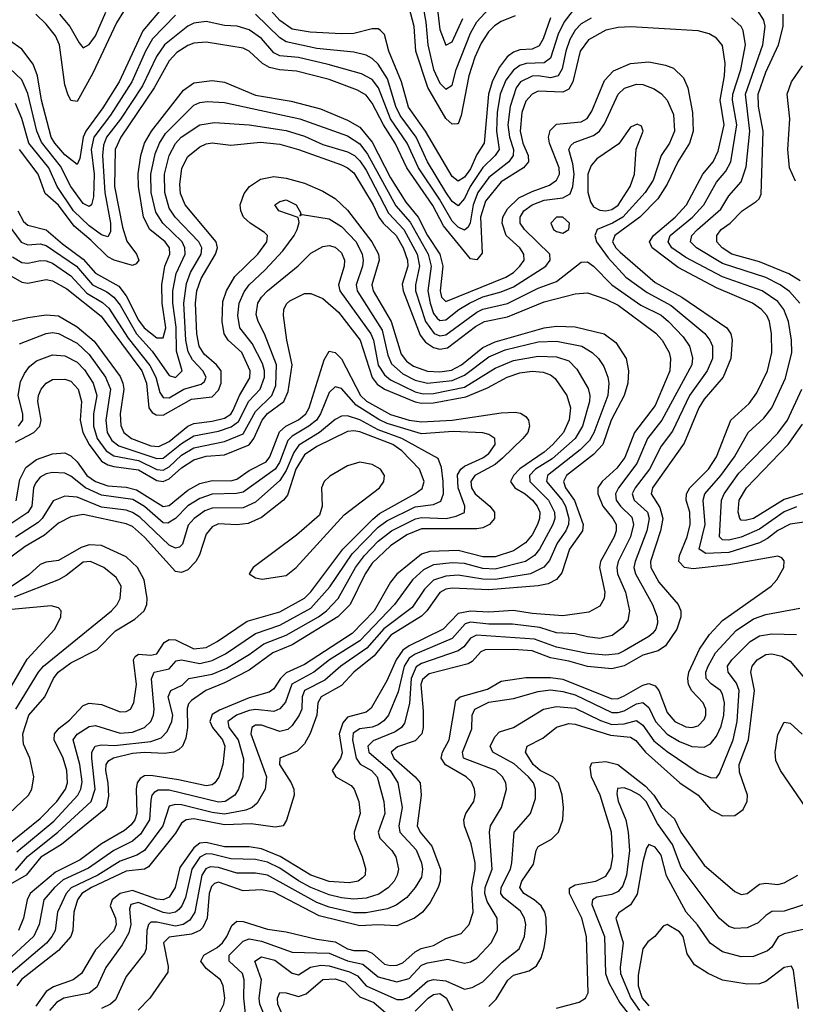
# Model space of a CAD drawing. Header units: inches. Extents: x 1305375 to 1407406, y 744550 to 841633.
# Tile 118 of 256: x 1310704 to 1313226, y 804390 to 807592. Entities that reach past the tile are written whole.
import ezdxf

# ---------------------------------------------------------------- set-up
doc = ezdxf.new("R2010")
doc.units = ezdxf.units.IN
doc.header["$MEASUREMENT"] = 0
doc.layers.add('B3810', color=7, linetype='Continuous')

msp = doc.modelspace()

# ---------------------------------------------------------------- linework, layer by layer
at = {"layer": 'B3810', "color": 5}
for points, elevation in [([(1312054.7, 807690), (1312070, 807559.7), (1312090, 807509), (1312110, 807520.2), (1312144.4, 807595.6)], 1340), ([(1312315.2, 807604.8), (1312270, 807586.2), (1312248.1, 807571.9), (1312227.9, 807552.1), (1312204.6, 807515.4), (1312183.9, 807470), (1312164.1, 807410), (1312140, 807280), (1312130, 807253.7), (1312126.9, 807253.1), (1312110, 807252.6), (1312090, 807270.3), (1312031.3, 807371.3), (1311991.7, 807490), (1311986.3, 807570), (1311960.5, 807670)], 1380), ([(1312009.2, 807669.2), (1312024.2, 807584.2), (1312031, 807510), (1312050, 807429.9), (1312070, 807385.3), (1312090, 807366.6), (1312110, 807379.5), (1312123.5, 807430), (1312170, 807548.3), (1312190, 807585.3), (1312230, 807627.5)], 1360), ([(1311170, 807634.1), (1311104.4, 807555.6), (1311026.9, 807390), (1310974.5, 807305.5), (1310918.6, 807230), (1310909.7, 807210), (1310898.9, 807141.1), (1310890, 807120.6), (1310850, 807152.6), (1310817.5, 807190), (1310806.1, 807210), (1310774.6, 807330), (1310761.8, 807410), (1310747.6, 807447.6), (1310710, 807495.7), (1310670, 807524.8)], 1420), ([(1312430, 807598.5), (1312406.7, 807530), (1312393.3, 807506.7), (1312370, 807496.2), (1312330, 807493.9), (1312310, 807486.8), (1312289.2, 807470.8), (1312263.3, 807436.7), (1312239.8, 807390), (1312227.9, 807350), (1312214.6, 807190), (1312190, 807153.5), (1312170, 807107), (1312150, 807079.8), (1312130, 807067.1), (1312110, 807081.7), (1312023.7, 807230), (1311968, 807308), (1311945.7, 807390), (1311904.5, 807490), (1311890, 807543.5), (1311877.1, 807557.1), (1311870, 807561.8), (1311850, 807562.8), (1311790, 807547.4), (1311750, 807545.8), (1311648.7, 807551.3), (1311590, 807561.5), (1311550, 807588.9), (1311502, 807642)], 1420), ([(1313241.3, 806670), (1313207.9, 806707.9), (1313177.6, 806730), (1313130, 806753.4), (1312990, 806799.5), (1312904.6, 806850), (1312885.1, 806870), (1312889.9, 806890), (1312908.4, 806910), (1312984.3, 806975.7), (1313010, 807019.6), (1313050, 807065), (1313066.3, 807113.7), (1313078.6, 807230), (1313064.2, 807350), (1313120.3, 807510), (1313128.6, 807570), (1313124.5, 807590), (1313103.3, 807623.3)], 1440), ([(1311210, 807606.7), (1311135.8, 807530), (1311112.9, 807490), (1311068.6, 807390), (1310998.4, 807281.6), (1310944.5, 807210), (1310936.4, 807170), (1310945.5, 807090), (1310943.5, 807016.5), (1310936.8, 806990), (1310930, 806984.1), (1310910, 806994.6), (1310869.7, 807050), (1310835.8, 807115.8), (1310774, 807194), (1310759.5, 807230), (1310730, 807352.2), (1310710, 807396.7), (1310652.2, 807452.2)], 1440), ([(1312562.8, 807597.2), (1312530, 807578.5), (1312510, 807558), (1312492.6, 807527.4), (1312479.8, 807490), (1312468.1, 807431.9), (1312455.5, 807410), (1312430, 807403.1), (1312390, 807410), (1312370, 807408.5), (1312332.1, 807390), (1312317.9, 807370), (1312298.4, 807310), (1312291.1, 807250), (1312296.3, 807210), (1312309.6, 807170), (1312308.5, 807150), (1312294.1, 807130), (1312230, 807079.3), (1312193.3, 807030), (1312179, 806990), (1312168.5, 806931.5), (1312162.6, 806917.4), (1312150, 806907.5), (1312130, 806917.8), (1312110, 806936.8), (1312068.9, 807008.9), (1312000.4, 807110), (1311964.3, 807190), (1311909.8, 807270), (1311870.6, 807370), (1311850, 807398), (1311815.6, 807415.6), (1311706.8, 807446.8), (1311610, 807469.1), (1311550, 807474.7), (1311530, 807484.4), (1311490, 807530.6), (1311450, 807558.7), (1311411, 807571), (1311370, 807573.6), (1311310, 807585.7), (1311270, 807581.1), (1311250, 807571.2), (1311174.5, 807510), (1311148.1, 807471.9), (1311102.9, 807377.1), (1311031.7, 807268.3), (1310986.1, 807210), (1310976, 807184), (1310973.2, 807150), (1310980.4, 807030), (1310998.5, 806930), (1310998.4, 806901.6), (1310990, 806885.5), (1310970, 806892), (1310930, 806921.8), (1310878.9, 806970), (1310825.4, 807050), (1310798.5, 807110), (1310733, 807190), (1310710, 807270.5), (1310690, 807319.2)], 1460), ([(1311041.4, 807618.6), (1311018.6, 807581.4), (1310941.6, 807418.4), (1310890, 807325.9), (1310870, 807329.3), (1310859.8, 807350), (1310850, 807379.7), (1310833.2, 807510), (1310819.6, 807539.6), (1310790, 807577.1), (1310755.9, 807610)], 1380), ([(1310832.5, 807610), (1310866.7, 807570), (1310896.5, 807516.5), (1310910, 807500.7), (1310930, 807511.8), (1310950, 807539.6), (1310983.2, 807616.8)], 1360), ([(1312500.9, 807619.1), (1312474.9, 807585.1), (1312455.3, 807544.7), (1312430, 807467.1), (1312410, 807451.7), (1312350.6, 807449.4), (1312330, 807442.7), (1312310, 807428.2), (1312284.7, 807395.3), (1312266, 807350), (1312256.9, 807290), (1312254, 807230), (1312263, 807170), (1312250.4, 807150), (1312210, 807111.2), (1312169.1, 807050), (1312150, 807010.8), (1312130, 806986.7), (1312110, 807001), (1312090, 807031.6), (1312030, 807130.3), (1311993.4, 807210), (1311941, 807281), (1311927.2, 807310), (1311900, 807400), (1311870, 807447.5), (1311850, 807465.5), (1311830, 807476.3), (1311790, 807486.8), (1311670, 807498.6), (1311570, 807520.2), (1311550, 807532.7), (1311470, 807609.6)], 1440), ([(1313270, 805960.3), (1313210, 805951.1), (1313170, 805931.3), (1313135.6, 805904.4), (1313110, 805891.1), (1313010, 805859.6), (1312935.6, 805855.6), (1312913.5, 805870), (1312933, 805950), (1312927, 806030), (1312932.6, 806050), (1312984.5, 806110), (1313028.5, 806170), (1313072.9, 806250), (1313123.6, 806296.4), (1313149.9, 806330), (1313194.1, 806425.9), (1313214.6, 806510), (1313213.5, 806550), (1313203.8, 806610), (1313189.3, 806650), (1313170, 806675.6), (1313118.5, 806710), (1312990, 806755.8), (1312870, 806818.2), (1312825.1, 806850), (1312812.7, 806870), (1312819.4, 806890), (1312891.8, 806950), (1312929, 806990), (1312970, 807063.8), (1313000.8, 807099.2), (1313016.4, 807130), (1313036, 807250), (1313022, 807330), (1313022.8, 807350), (1313049, 807430), (1313064.7, 807510), (1313057, 807557), (1313049.9, 807570), (1313018.5, 807598.5)], 1460), ([(1313242.5, 806742.5), (1313205.5, 806765.5), (1313110, 806804.9), (1313020.4, 806830), (1312988.8, 806850), (1312971.4, 806870), (1312970.7, 806890), (1312984.8, 806910), (1313014.2, 806930), (1313054, 806970), (1313099.4, 807000.6), (1313109.3, 807010), (1313115, 807025), (1313121.9, 807230), (1313106.9, 807310), (1313105.9, 807350), (1313130, 807421.2), (1313171.5, 807510), (1313186.4, 807570), (1313187.1, 807610)], 1420), ([(1311350, 804356.3), (1311367.5, 804390), (1311370.3, 804410), (1311365.9, 804450), (1311356.4, 804470), (1311310, 804506.5), (1311292.3, 804530), (1311302.3, 804550), (1311345.6, 804574.4), (1311363.4, 804590), (1311377.8, 804610), (1311393.2, 804646.8), (1311410, 804660.5), (1311430, 804659.1), (1311510, 804634), (1311570, 804625.2), (1311670, 804601.4), (1311730, 804593.5), (1311770, 804570.8), (1311790, 804565.5), (1311830, 804565), (1311850, 804556.7), (1311890, 804520.6), (1311910, 804516.2), (1311930, 804517.3), (1311950, 804525.3), (1311990, 804560.8), (1312008.9, 804571.1), (1312050, 804581.4), (1312090, 804604.3), (1312139.7, 804620.3), (1312165.7, 804650), (1312178.1, 804690), (1312173.7, 804770), (1312185.2, 804830), (1312184.5, 804850), (1312172, 804912), (1312150.7, 804970), (1312147.9, 804990), (1312154.7, 805010), (1312180.4, 805050), (1312184.7, 805070), (1312182.8, 805090), (1312173, 805113), (1312156, 805130), (1312088.7, 805168.7), (1312074, 805190), (1312079.1, 805210), (1312100.1, 805250), (1312122, 805378), (1312135.8, 805390), (1312225.5, 805414.5), (1312270, 805440.9), (1312350, 805453.2), (1312430, 805452.6), (1312470, 805447.7), (1312630, 805383.2), (1312650, 805385), (1312670, 805393.1), (1312730, 805427.4), (1312750, 805432.8), (1312770, 805425.7), (1312782.6, 805410), (1312810, 805339.2), (1312834.1, 805310), (1312870, 805292.8), (1312890, 805290.5), (1312910, 805295.7), (1312930, 805316.2), (1312935.3, 805330), (1312935.3, 805350), (1312926.2, 805370), (1312889.4, 805409.4), (1312879.2, 805430), (1312876.9, 805450), (1312880.5, 805470), (1312915.1, 805544.9), (1312947.4, 805592.6), (1312990, 805637.7), (1313148.1, 805750), (1313166.4, 805770), (1313188.5, 805810), (1313190, 805832.7), (1313182.3, 805842.3), (1313170, 805847.1), (1313010, 805819.6), (1312893.6, 805806.4), (1312866.2, 805810), (1312847.5, 805830), (1312849.5, 805850), (1312874.8, 805910), (1312884.1, 805950), (1312883.2, 805990), (1312871.7, 806030), (1312872.1, 806050), (1312883.2, 806070), (1312943.6, 806130), (1312969.9, 806170), (1313016.9, 806290), (1313075.8, 806344.2), (1313101.6, 806378.4), (1313136, 806450), (1313149.9, 806510), (1313148.8, 806570), (1313142.3, 806610), (1313133.7, 806630), (1313116.4, 806650), (1313087, 806670), (1312970, 806719.6), (1312845.8, 806785.8), (1312760.4, 806850), (1312752.2, 806870), (1312765.5, 806890), (1312835.3, 806950), (1312872.6, 806990), (1312925.1, 807090), (1312959, 807130), (1312975.4, 807164.6), (1312995.1, 807250), (1312981.9, 807330), (1312996, 807410), (1312998.1, 807450), (1312990, 807508.4), (1312970, 807532), (1312945.9, 807545.9), (1312910, 807555.4), (1312690.9, 807569.1), (1312650, 807567.1), (1312610, 807557.5), (1312553.8, 807526.2), (1312526.9, 807490), (1312502.3, 807390), (1312490, 807366.1), (1312470, 807356.2), (1312390, 807359.3), (1312370, 807349.9), (1312350, 807327.6), (1312336.9, 807290), (1312331.8, 807230), (1312340.2, 807190), (1312357.7, 807150), (1312358.9, 807130), (1312342.5, 807110), (1312270, 807065.1), (1312218.5, 807001.5), (1312202.5, 806950), (1312207.3, 806832.7), (1312190, 806811.1), (1312170, 806813.8), (1312082.1, 806922.1), (1312047.4, 806987.4), (1311962.8, 807110), (1311925.3, 807190), (1311886.9, 807250), (1311850, 807320.1), (1311830, 807346.2), (1311802.7, 807362.7), (1311710, 807397.3), (1311604.3, 807424.3), (1311548.8, 807428.8), (1311516.4, 807436.4), (1311493.1, 807450), (1311450, 807489.5), (1311430, 807499.6), (1311310, 807518.5), (1311270, 807516.1), (1311250, 807508.1), (1311215.1, 807484.9), (1311190, 807457.9), (1311141.3, 807370), (1311032.9, 807210), (1311014.6, 807170), (1311011.9, 807050), (1311037.5, 806917.5), (1311052.3, 806872.3), (1311083.8, 806830), (1311090.7, 806810), (1311082.2, 806797.8), (1311070, 806792.8), (1311011.2, 806810), (1310990, 806821.2), (1310935.2, 806875.2), (1310880.6, 806920.6), (1310830, 806988.8), (1310786.7, 807026.7), (1310763.6, 807090), (1310703, 807170)], 1480), ([(1310697.9, 806970), (1310715.5, 806935.5), (1310730, 806923.5), (1310790, 806908.3), (1310842.8, 806862.8), (1310910, 806813.7), (1310950, 806768), (1311025.7, 806725.7), (1311050, 806694.3), (1311090, 806615), (1311108.3, 806590), (1311150, 806557.2), (1311170, 806557.3), (1311178.5, 806590), (1311167.3, 806670), (1311166.1, 806730), (1311175.8, 806790), (1311191.6, 806830), (1311191.1, 806850), (1311176.2, 806870), (1311127, 806910), (1311106.4, 806950), (1311089.7, 807050), (1311089.3, 807090.7), (1311097.1, 807150), (1311110, 807190), (1311132.7, 807230), (1311236.8, 807363.2), (1311270, 807386.6), (1311330, 807394.2), (1311370, 807389), (1311470, 807346.2), (1311586.9, 807326.9), (1311682.4, 807302.4), (1311770, 807265.5), (1311810, 807242.9), (1311850, 807193.9), (1311910, 807077.5), (1311959.1, 806999.1), (1312000, 806950), (1312029.6, 806890), (1312069.6, 806830), (1312079.8, 806790), (1312071.3, 806710), (1312075.9, 806690), (1312090, 806675.3), (1312284.8, 806755.2), (1312310.1, 806770), (1312330.8, 806790), (1312344, 806810), (1312343.6, 806830), (1312330.8, 806850), (1312285.4, 806890), (1312272.4, 806930), (1312275.3, 806950), (1312290, 806976.8), (1312327.3, 807012.7), (1312370, 807033.8), (1312426.4, 807053.6), (1312450.1, 807070), (1312459, 807090), (1312458, 807110), (1312427, 807190), (1312423.8, 807210), (1312428.5, 807231.5), (1312450, 807252.6), (1312530, 807259.9), (1312549, 807271), (1312564.9, 807295.1), (1312606.1, 807393.9), (1312634.7, 807425.3), (1312690, 807449.6), (1312750, 807454.9), (1312804.5, 807444.5), (1312830, 807434.5), (1312863.2, 807403.2), (1312876.9, 807370), (1312892.4, 807290), (1312894.3, 807230), (1312882.1, 807190), (1312844.4, 807130), (1312810, 807057), (1312779.4, 807010), (1312721.1, 806950), (1312639.2, 806890), (1312632, 806870), (1312642.6, 806850), (1312656.2, 806836.2), (1312770, 806737.9), (1312857, 806690), (1313003.5, 806590), (1313016.3, 806570), (1313021.5, 806550), (1313016.6, 806490), (1312991.6, 806430), (1312930, 806357.9), (1312912.4, 806330), (1312864.9, 806215.1), (1312761.7, 806070), (1312757, 806050), (1312785.9, 806005.9), (1312795.5, 805970), (1312787.8, 805930), (1312755.2, 805830), (1312756.2, 805810), (1312782.8, 805762.8), (1312845.4, 805690), (1312854, 805670), (1312854, 805650), (1312840.5, 805610), (1312803.7, 805556.3), (1312780.5, 805539.5), (1312730, 805525.6), (1312670, 805490.5), (1312630, 805480.9), (1312550, 805489.1), (1312490, 805506.3), (1312430, 805516.6), (1312370, 805540), (1312310, 805544.3), (1312217.7, 805542.3), (1312203.4, 805536.6), (1312175, 805505), (1312162.5, 805497.5), (1312034.9, 805465.1), (1312013.2, 805446.8), (1312007.9, 805430), (1312016.4, 805343.6), (1312016, 805290), (1312011.3, 805270), (1311990, 805246.7), (1311932.8, 805227.2), (1311911.8, 805210), (1311920.3, 805190), (1311989.5, 805130), (1312006.5, 805110), (1312009.9, 805070), (1311996.3, 804970), (1312006, 804950), (1312044.3, 804904.3), (1312072.2, 804830), (1312071.4, 804790), (1312065.1, 804770), (1312038.8, 804721.2), (1312013.7, 804690), (1311987.3, 804670), (1311930, 804645), (1311868.5, 804648.5), (1311810, 804645.3), (1311678.1, 804678.1), (1311530, 804755.2), (1311490, 804761.9), (1311430, 804759.2), (1311350, 804787), (1311337.4, 804782.6), (1311326.9, 804773.1), (1311319.4, 804750), (1311312.8, 804670), (1311299.7, 804640.3), (1311289.9, 804630), (1311262.1, 804617.9), (1311190, 804607.9), (1311171.2, 804590), (1311186.8, 804513.2), (1311185.1, 804494.9), (1311127, 804410), (1311088.9, 804371.1)], 1520), ([(1313227.3, 807067.3), (1313207.7, 807110), (1313202.3, 807170), (1313208.3, 807270), (1313200.4, 807350), (1313214.2, 807390), (1313250, 807442.5)], 1380), ([(1310662.3, 806930), (1310708.3, 806868.3), (1310730, 806859.5), (1310770, 806863), (1310790, 806857.4), (1310888.6, 806790), (1310940.2, 806730), (1310986.9, 806706.9), (1311009.9, 806690), (1311030, 806663.4), (1311083.6, 806570), (1311134.5, 806514.5), (1311190, 806434.5), (1311210, 806428.1), (1311232.5, 806450), (1311213.8, 806513.8), (1311212.2, 806592.2), (1311201.5, 806670), (1311201.3, 806710), (1311213, 806767), (1311241.3, 806830), (1311241.2, 806850), (1311231.6, 806870), (1311169.2, 806930), (1311146, 806966), (1311131.7, 807030), (1311130.5, 807090), (1311143.9, 807156.1), (1311158, 807190), (1311178.1, 807221.9), (1311270, 807314.4), (1311290, 807323.2), (1311313.7, 807326.3), (1311370, 807322.9), (1311614.4, 807270), (1311770, 807213.8), (1311810, 807188.6), (1311835, 807155), (1311927, 806987), (1311974.1, 806934.1), (1312032, 806830), (1312042.2, 806790), (1312030.9, 806710), (1312038.7, 806670), (1312050, 806637), (1312061.9, 806621.9), (1312070, 806614.3), (1312090, 806616.3), (1312132.4, 806650), (1312166.2, 806670), (1312210, 806690.5), (1312270, 806706.5), (1312310, 806723.7), (1312415.3, 806790), (1312429.2, 806810), (1312428.2, 806830), (1312345.2, 806910), (1312331.9, 806930), (1312330.9, 806950), (1312343.4, 806970), (1312370.1, 806990), (1312410, 807004.6), (1312470, 807012.2), (1312493.8, 807026.2), (1312502.6, 807050), (1312506.9, 807090), (1312502.8, 807122.8), (1312489.4, 807170), (1312496.6, 807183.4), (1312507.1, 807192.9), (1312570, 807215.7), (1312589.6, 807230), (1312606.1, 807253.9), (1312649.8, 807350.2), (1312670.4, 807369.6), (1312710, 807382.7), (1312730, 807381), (1312767.4, 807367.4), (1312790.9, 807350.9), (1312809.3, 807330), (1312830, 807283.5), (1312833.9, 807230), (1312817.5, 807190), (1312789.9, 807150), (1312763.9, 807070), (1312738.5, 807030), (1312665.8, 806950), (1312632, 806930), (1312581.7, 806910), (1312574.5, 806890), (1312580, 806870), (1312617.6, 806817.6), (1312674.9, 806754.9), (1312744.8, 806704.8), (1312822.4, 806662.4), (1312932, 806572), (1312948.4, 806550), (1312956.5, 806530), (1312956.7, 806490), (1312940.2, 806450), (1312882.1, 806370), (1312826.6, 806253.4), (1312790, 806205.3), (1312752.5, 806130), (1312705.9, 806070), (1312695.9, 806050), (1312702.3, 806030), (1312745.4, 805990), (1312750.9, 805970), (1312743.1, 805930), (1312705, 805830), (1312701.2, 805810), (1312706.2, 805790), (1312761.4, 805690), (1312777.5, 805650), (1312778, 805630), (1312772.2, 805610), (1312762.7, 805597.3), (1312750, 805585.7), (1312670, 805539.4), (1312650, 805530.3), (1312610, 805525.5), (1312550.5, 805530.5), (1312450, 805551.2), (1312377.9, 805577.9), (1312189.9, 805590), (1312170, 805580.6), (1312147.9, 805552.1), (1312130, 805539.3), (1312010, 805498.1), (1311993, 805487), (1311977.3, 805450), (1311971.7, 805368.3), (1311955.6, 805304.4), (1311945.6, 805290), (1311924.4, 805275.6), (1311853.3, 805246.7), (1311835.7, 805230), (1311839.5, 805210), (1311908.4, 805150), (1311933.9, 805110), (1311947.6, 805030), (1311936.8, 804970), (1311940.1, 804950), (1311992.7, 804892.7), (1312010.2, 804850), (1312014, 804830), (1312010, 804803.2), (1311990.4, 804769.6), (1311962.8, 804737.2), (1311928.1, 804711.9), (1311899.9, 804700.1), (1311830, 804687), (1311790, 804687.8), (1311710, 804705.9), (1311670, 804721.1), (1311510, 804810.5), (1311470, 804816.1), (1311410, 804816.7), (1311350, 804834.8), (1311322.9, 804837.1), (1311308.9, 804831.1), (1311295.7, 804810), (1311273.6, 804690), (1311256.7, 804663.3), (1311235.8, 804650), (1311210, 804644.5), (1311150, 804657.6), (1311130, 804657.3), (1311122.4, 804650), (1311116.8, 804630), (1311114.9, 804570), (1311110, 804555.8), (1311050, 804480.2), (1311015.4, 804404.6), (1310999.3, 804390), (1310970, 804376.2)], 1540), ([(1310680.4, 806820.4), (1310710, 806802.2), (1310730, 806800.2), (1310771, 806809), (1310790, 806808.2), (1310810, 806800.3), (1310870, 806758.9), (1310922.3, 806702.3), (1310972.5, 806672.5), (1310993.9, 806653.9), (1311056.4, 806556.4), (1311127.3, 806467.3), (1311146, 806430), (1311159.8, 806379.8), (1311170, 806362.9), (1311190, 806362.8), (1311237.1, 806390), (1311293.3, 806406.7), (1311304.5, 806415.5), (1311309.7, 806430), (1311299.7, 806450), (1311266.1, 806486.1), (1311251.6, 806511.6), (1311244.3, 806550), (1311237.4, 806670), (1311245.7, 806734.3), (1311259.3, 806770), (1311293.6, 806830), (1311295.6, 806850), (1311285.9, 806870), (1311208.9, 806950), (1311190, 806979.3), (1311176, 807030), (1311174.6, 807090), (1311190.1, 807150.1), (1311210, 807189.4), (1311228.7, 807210), (1311290, 807249.6), (1311337.3, 807257.3), (1311449.4, 807250.6), (1311570, 807231.7), (1311630, 807213.3), (1311690, 807186), (1311770, 807162.7), (1311792.3, 807150), (1311810, 807132.5), (1311830, 807102.5), (1311903.1, 806963.1), (1311953.5, 806910), (1311995.9, 806830), (1312004.5, 806790), (1311991, 806730), (1311991.3, 806710), (1312023.9, 806610), (1312051.2, 806571.2), (1312070, 806563.5), (1312090, 806567.7), (1312190, 806641.2), (1312210, 806650.6), (1312290, 806668.6), (1312390, 806719.1), (1312450, 806740.9), (1312530, 806803.9), (1312550, 806804.9), (1312570, 806790.5), (1312629.9, 806730), (1312723.7, 806663.7), (1312790, 806630.8), (1312814.3, 806610), (1312861.1, 806561.1), (1312882.7, 806530), (1312892.4, 806492.4), (1312889.6, 806470), (1312792.6, 806290), (1312745.3, 806230), (1312711.3, 806148.7), (1312651.4, 806070), (1312641.9, 806050), (1312643.8, 806030), (1312657.7, 806010), (1312694.6, 805974.6), (1312700.1, 805950), (1312689.9, 805910), (1312649.9, 805830), (1312645.6, 805810), (1312648.1, 805790), (1312673.9, 805730), (1312686.6, 805670), (1312681.8, 805638.2), (1312664.9, 805615.1), (1312630.8, 805589.2), (1312590, 805580.1), (1312550, 805584.6), (1312510, 805595.2), (1312450, 805598.5), (1312395.3, 805615.3), (1312306.6, 805626.6), (1312230, 805626.4), (1312170, 805633.1), (1312152.6, 805627.4), (1312110, 805579.5), (1311990, 805529.1), (1311970, 805515.6), (1311954.2, 805490), (1311934.2, 805405.8), (1311903.5, 805330), (1311888.2, 805311.8), (1311870, 805299.2), (1311850, 805291.3), (1311810, 805286.2), (1311788.6, 805271.4), (1311786.5, 805250), (1311797.5, 805190), (1311811.1, 805171.1), (1311848.2, 805150), (1311866, 805130), (1311888.3, 805050), (1311891.4, 805010), (1311869.3, 804949.3), (1311874.6, 804930), (1311913.7, 804890), (1311927, 804870), (1311935.8, 804830), (1311931.8, 804810), (1311921.1, 804790), (1311903.4, 804770), (1311871.4, 804748.6), (1311830, 804735.6), (1311790, 804732.2), (1311750, 804736.3), (1311710, 804745.8), (1311650, 804769.8), (1311610, 804791.2), (1311550, 804832.2), (1311510, 804852.2), (1311470, 804861.1), (1311390, 804863.2), (1311330, 804878.7), (1311310, 804879.6), (1311290, 804868.4), (1311263.4, 804830), (1311243, 804737), (1311231.2, 804710), (1311221.3, 804698.7), (1311210, 804689.5), (1311190, 804685.1), (1311170, 804688.9), (1311090, 804720.7), (1311065.1, 804714.9), (1311061.1, 804698.9), (1311065.5, 804650), (1311058.1, 804621.9), (1311037.1, 804582.9), (1310983.3, 804510), (1310954.8, 804445.2), (1310930, 804426.5), (1310847.1, 804410), (1310823.8, 804396.2), (1310801, 804370)], 1560), ([(1310610, 806796.2), (1310710, 806738.1), (1310730, 806734.9), (1310790, 806746.7), (1310810, 806742.3), (1310857.1, 806717.1), (1310968.4, 806628.4), (1311100.4, 806450), (1311116.5, 806410), (1311123.8, 806330), (1311134.5, 806314.5), (1311146.9, 806306.9), (1311170, 806306.3), (1311262.1, 806357.9), (1311330, 806365.8), (1311350, 806387.2), (1311358.7, 806410), (1311358.6, 806450), (1311343.9, 806470), (1311304.1, 806504.1), (1311287.8, 806530), (1311279.9, 806570), (1311275.1, 806670), (1311280, 806710), (1311293.5, 806750), (1311340.6, 806830), (1311346.5, 806850), (1311342.2, 806870), (1311242.2, 806990), (1311227, 807027), (1311224.4, 807055.6), (1311230.9, 807109.1), (1311250, 807147.1), (1311290, 807178.9), (1311310, 807188.5), (1311330, 807191.4), (1311390, 807184), (1311486.5, 807193.5), (1311550, 807186.7), (1311610, 807170.4), (1311750, 807120.1), (1311770, 807110.5), (1311790, 807093.5), (1311853.4, 806990), (1311871.5, 806950), (1311885.9, 806930), (1311928.6, 806890), (1311950.7, 806850), (1311964.9, 806810), (1311965.8, 806790), (1311948, 806732), (1311951, 806710), (1312006, 806566), (1312023.6, 806543.6), (1312050, 806526), (1312070, 806520.3), (1312094.8, 806525.2), (1312186, 806594), (1312215.4, 806610), (1312290, 806625.6), (1312410, 806674.1), (1312510, 806700.4), (1312550, 806703.3), (1312610, 806683.4), (1312650, 806663.4), (1312772.9, 806572.9), (1312793.8, 806550), (1312816.5, 806510), (1312820.9, 806490), (1312818.7, 806450), (1312770, 806337), (1312703.3, 806250), (1312671.5, 806168.5), (1312646, 806134), (1312597.7, 806090), (1312583.9, 806070), (1312584.2, 806050), (1312600.6, 806010), (1312633.3, 805970), (1312643.8, 805950), (1312643.6, 805930), (1312636.8, 805910), (1312592.3, 805830), (1312589.9, 805810), (1312607.1, 805730), (1312604.2, 805710), (1312590, 805684.4), (1312554.4, 805665.6), (1312470, 805653.3), (1312370, 805661.1), (1312310, 805670.6), (1312230, 805665.3), (1312170, 805668.8), (1312130, 805661.1), (1312080.6, 805610), (1311970, 805555.6), (1311950, 805541.7), (1311927.8, 805510), (1311897.9, 805442.1), (1311847, 805353), (1311830, 805340.2), (1311770, 805323.6), (1311754.1, 805305.9), (1311742.2, 805270), (1311752.3, 805207.7), (1311747, 805190), (1311719.7, 805150), (1311731.5, 805130), (1311781.8, 805101.8), (1311791, 805090), (1311806.2, 805050), (1311811.4, 805010), (1311791.5, 804950), (1311792.3, 804930), (1311817.7, 804870), (1311828.2, 804831.8), (1311826.9, 804810), (1311818.8, 804801.2), (1311804, 804790), (1311775.3, 804784.7), (1311710, 804788.9), (1311650, 804810), (1311550.8, 804870.8), (1311490, 804895.4), (1311450, 804902.4), (1311370, 804901.8), (1311310, 804916.5), (1311290, 804914.5), (1311270, 804898.5), (1311224.6, 804835.4), (1311208.8, 804770), (1311190, 804738.6), (1311170, 804729.6), (1311150, 804732.3), (1311070, 804760.1), (1311030, 804750.5), (1311004.5, 804730), (1310998.1, 804710), (1311014.9, 804670), (1311017, 804650), (1311010, 804629.2), (1310950, 804566.8), (1310904.7, 804490), (1310877, 804470), (1310813.6, 804446.4), (1310790, 804431.6), (1310756.1, 804383.9)], 1580), ([(1310650, 806605.6), (1310730, 806623.2), (1310790, 806632.4), (1310830, 806628.5), (1310890, 806593.7), (1310946.3, 806546.3), (1311030, 806431.5), (1311039.5, 806410), (1311042.2, 806390), (1311030.2, 806310), (1311032.5, 806272.5), (1311042, 806250), (1311067.7, 806230), (1311130, 806206.4), (1311155.6, 806204.4), (1311190, 806220.1), (1311250, 806269.7), (1311270, 806279.2), (1311330, 806286.2), (1311370, 806296), (1311390, 806308.9), (1311398.2, 806321.8), (1311418.2, 806370), (1311452.5, 806427.5), (1311453.3, 806450), (1311426, 806510), (1311381.4, 806550), (1311369.1, 806570), (1311362.2, 806610), (1311364.4, 806675.6), (1311375.9, 806710), (1311402.9, 806757.1), (1311478.4, 806830), (1311507.7, 806870), (1311509.1, 806890), (1311500, 806900), (1311452.9, 806930), (1311431.6, 806950), (1311422.3, 806970), (1311421.1, 806990), (1311433.5, 807026.5), (1311451.3, 807050), (1311487.1, 807072.9), (1311530, 807081.8), (1311570, 807077.1), (1311630, 807060.8), (1311690, 807034.2), (1311730, 807010.3), (1311770, 806973.1), (1311849.2, 806870), (1311870.4, 806830), (1311872.6, 806810), (1311848.7, 806730), (1311853.1, 806710), (1311912, 806610), (1311944.8, 806504.8), (1311961.9, 806481.9), (1311984.8, 806464.8), (1312030, 806448.6), (1312070, 806446.7), (1312107.9, 806452.1), (1312140.6, 806470), (1312210, 806526.3), (1312250, 806544.3), (1312410, 806590.2), (1312450, 806595), (1312510, 806592.8), (1312604.4, 806570), (1312642.6, 806542.6), (1312675.8, 806490), (1312684.1, 806450), (1312682.1, 806410), (1312670.2, 806370), (1312627.8, 806290), (1312600.3, 806210), (1312570, 806178.2), (1312482.2, 806110), (1312471.9, 806090), (1312479.2, 806070), (1312508.6, 806028.6), (1312536.2, 805950), (1312534.1, 805930), (1312492.2, 805870), (1312466.9, 805793.1), (1312450, 805771.9), (1312422.5, 805757.5), (1312389.6, 805750.4), (1312230, 805737.6), (1312110, 805743.1), (1312090, 805739.6), (1312070.3, 805729.7), (1312027.8, 805670), (1312010, 805652.4), (1311911.2, 805590), (1311856.7, 805523.3), (1311790.6, 805470), (1311750, 805427.2), (1311683.9, 805390), (1311673.6, 805370), (1311669.9, 805330), (1311648.8, 805271.2), (1311630, 805236.8), (1311606.5, 805213.5), (1311549.3, 805190.7), (1311549, 805170), (1311586.2, 805110), (1311595.1, 805090), (1311596.4, 805070), (1311571.7, 804988.3), (1311560.4, 804970), (1311534.3, 804965.7), (1311456.6, 804976.6), (1311370, 804973.4), (1311270, 804993.5), (1311245, 804990), (1311230, 804978.7), (1311210, 804946.1), (1311122.9, 804837.1), (1311110, 804829), (1311050, 804823.4), (1310937.2, 804770), (1310905.5, 804750), (1310891.8, 804730), (1310880, 804690), (1310876.2, 804630), (1310869.7, 804610), (1310830, 804565.5), (1310709.6, 804470.4), (1310693.7, 804450)], 1620), ([(1310702.6, 806537.4), (1310790, 806571.2), (1310810, 806574.5), (1310830, 806571.7), (1310890, 806539.9), (1310930, 806503.4), (1310982.4, 806430), (1310998.7, 806390), (1310984.1, 806290), (1310988.5, 806250), (1311003.6, 806223.6), (1311026.3, 806206.3), (1311150, 806165.5), (1311170, 806166.5), (1311230, 806213.9), (1311270, 806238.9), (1311350, 806253.7), (1311391.7, 806268.3), (1311414.8, 806285.2), (1311449, 806351), (1311485.2, 806390), (1311499.5, 806430), (1311499.9, 806450), (1311493.6, 806473.6), (1311459.5, 806539.5), (1311420.1, 806590), (1311412.9, 806630), (1311417.4, 806670), (1311433.5, 806706.5), (1311449.7, 806730), (1311501.8, 806778.2), (1311559.2, 806840.8), (1311596.1, 806890), (1311605.7, 806910), (1311613, 806933), (1311609.1, 806949.1), (1311546.3, 806970), (1311533.4, 806990), (1311550, 807000.8), (1311570, 807005.7), (1311603.1, 806990), (1311617.5, 806962.5), (1311614.6, 806954.6), (1311622, 806958), (1311710, 806944), (1311750, 806919.4), (1311797.5, 806870), (1311817.3, 806830), (1311820.5, 806810), (1311819, 806790), (1311797.9, 806730), (1311801.1, 806710), (1311882.2, 806582.2), (1311901.4, 806501.4), (1311913.3, 806473.3), (1311950, 806440.6), (1311990, 806419.9), (1312029.8, 806409.8), (1312110, 806419.1), (1312150, 806435.7), (1312230, 806495.8), (1312282.1, 806517.9), (1312390, 806544.5), (1312450, 806547), (1312532.2, 806530), (1312565.9, 806510), (1312586.7, 806490), (1312604, 806464), (1312616.6, 806430), (1312619.9, 806410), (1312616.9, 806370), (1312571.4, 806248.6), (1312557, 806223), (1312526.7, 806193.3), (1312420.3, 806110), (1312416.7, 806090), (1312467.8, 806030), (1312478.6, 806010), (1312489.7, 805970), (1312488.7, 805950), (1312480.1, 805930), (1312451.7, 805890), (1312426.3, 805833.7), (1312408.7, 805811.3), (1312364.8, 805790), (1312250, 805771.5), (1312210, 805772.7), (1312130, 805785.1), (1312090, 805782.7), (1312050, 805769.8), (1312019.7, 805740.3), (1311980, 805680), (1311888.5, 805611.5), (1311832.2, 805547.8), (1311748, 805490), (1311695.6, 805444.4), (1311629.9, 805410), (1311622.3, 805390), (1311620.8, 805350), (1311613.1, 805330), (1311590, 805296.3), (1311575.8, 805284.2), (1311550, 805277.4), (1311490, 805297.9), (1311470, 805297.5), (1311458.5, 805290), (1311455.8, 805270), (1311505.9, 805130), (1311502.3, 805090), (1311476.2, 805043.8), (1311459.9, 805030), (1311438.6, 805021.4), (1311370, 805008.8), (1311330, 805013.5), (1311230, 805039.1), (1311210, 805040.1), (1311190, 805034), (1311169.1, 804970), (1311109.3, 804890.7), (1311085, 804875), (1311030, 804855.2), (1310957.8, 804810), (1310871, 804769), (1310854.9, 804750), (1310826.8, 804690), (1310819, 804630), (1310808.1, 804610), (1310790.9, 804589.1), (1310674.8, 804490)], 1640), ([(1310699.4, 806270), (1310714, 806290), (1310714.2, 806310), (1310698.8, 806370), (1310706.2, 806413.8), (1310718.9, 806441.1), (1310735.9, 806464.1), (1310757.9, 806482.1), (1310810, 806502.1), (1310850, 806498.7), (1310890, 806477.9), (1310913.8, 806453.8), (1310942.5, 806410), (1310954, 806370), (1310944, 806310), (1310943.1, 806270), (1310955.8, 806230), (1310984.4, 806190), (1311010, 806173.8), (1311090, 806158.4), (1311150, 806128.9), (1311170, 806127), (1311190, 806137.4), (1311230, 806175.6), (1311270, 806199.9), (1311370, 806220.1), (1311430, 806245.3), (1311470, 806317.9), (1311523.4, 806370), (1311537.2, 806402.8), (1311539.3, 806470), (1311500.2, 806570), (1311478.8, 806610), (1311473.1, 806633.1), (1311478.5, 806670), (1311490.1, 806690), (1311509.3, 806710), (1311608.8, 806791.2), (1311650, 806832.7), (1311690, 806854.9), (1311710, 806858), (1311730, 806852.2), (1311750, 806834), (1311759.9, 806810), (1311759.4, 806790), (1311740.9, 806730), (1311744.4, 806710), (1311845.9, 806570), (1311854, 806550), (1311870, 806468.6), (1311890, 806436.7), (1311910, 806420.7), (1311990, 806381.5), (1312015.5, 806375.5), (1312050, 806376.7), (1312150, 806397.2), (1312250, 806458.8), (1312310, 806483.8), (1312390, 806497.6), (1312450, 806495.6), (1312490, 806482.3), (1312515.8, 806455.8), (1312552.9, 806392.9), (1312558.3, 806370), (1312557.1, 806350), (1312534.5, 806270), (1312510.5, 806230), (1312435.8, 806164.2), (1312381.7, 806130), (1312362.3, 806110), (1312362.8, 806090), (1312423.1, 806030), (1312443.3, 805990), (1312444.2, 805970), (1312438, 805950), (1312394.5, 805870), (1312378.2, 805850), (1312348.5, 805830), (1312250, 805805.1), (1312210, 805807.5), (1312150, 805823.2), (1312110, 805826.2), (1312050, 805819.6), (1312017, 805803), (1311981.1, 805770), (1311922.6, 805690), (1311810, 805572.3), (1311711.2, 805510), (1311660.6, 805470), (1311589, 805431), (1311567.9, 805372.1), (1311550, 805351), (1311530, 805342.2), (1311470, 805348.9), (1311450, 805345.7), (1311409, 805330), (1311380.9, 805310), (1311384.2, 805290), (1311414.6, 805250), (1311431.5, 805188.5), (1311429.1, 805130), (1311415.5, 805090), (1311403.4, 805070), (1311372.1, 805050), (1311350, 805047.7), (1311190, 805086.5), (1311153.7, 805086.3), (1311141, 805079), (1311133.4, 805070), (1311130, 805054), (1311126.2, 804990), (1311096.9, 804943.1), (1311070, 804920.6), (1311009.9, 804890), (1310927.3, 804832.7), (1310845.4, 804794.6), (1310816.5, 804770), (1310781.9, 804730), (1310766.7, 804650), (1310750, 804611.9), (1310650, 804519.9)], 1660), ([(1310690, 806218.5), (1310749.2, 806250), (1310768.7, 806270), (1310773, 806290), (1310762.8, 806350), (1310764.8, 806370), (1310773.6, 806390), (1310790, 806409.9), (1310810, 806421.6), (1310850, 806423.5), (1310870, 806416.7), (1310893.7, 806390), (1310904.2, 806350), (1310900.5, 806290), (1310908.5, 806250), (1310929, 806210), (1310970, 806155.9), (1310990, 806144.2), (1311010, 806139.1), (1311090, 806128.1), (1311150, 806093.8), (1311170, 806090.5), (1311190, 806098.6), (1311230, 806134.5), (1311270, 806160.5), (1311310, 806172.3), (1311370, 806177.4), (1311450, 806209.2), (1311465.2, 806230), (1311491.9, 806290), (1311510, 806310.9), (1311562.5, 806350), (1311576.8, 806383.2), (1311589.3, 806470), (1311572, 806550), (1311561.2, 806630), (1311562.6, 806650), (1311571.5, 806668.5), (1311582.2, 806677.8), (1311630, 806701.1), (1311650, 806701.8), (1311690, 806685.6), (1311741, 806641), (1311811.1, 806550), (1311850, 806428.2), (1311866.3, 806406.3), (1311890, 806390), (1311990, 806349.5), (1312010, 806345.2), (1312050, 806345.6), (1312154.9, 806365.1), (1312225.5, 806394.5), (1312289.6, 806430), (1312330, 806443.4), (1312370, 806448.9), (1312405.9, 806445.9), (1312430, 806437), (1312445.2, 806425.2), (1312483.1, 806370), (1312494.6, 806330), (1312490.9, 806290.9), (1312471.9, 806250), (1312437.9, 806210), (1312410, 806185.4), (1312330, 806131.5), (1312309.2, 806110), (1312299.6, 806090), (1312314, 806070), (1312347.8, 806050), (1312371.1, 806030), (1312386.8, 806010), (1312394.9, 805990), (1312394.6, 805970), (1312388.1, 805950), (1312370, 805917), (1312349, 805891), (1312310, 805865.2), (1312250, 805845.6), (1312210, 805845.7), (1312130, 805865.4), (1312037.6, 805862.4), (1312010, 805854.4), (1311930, 805788.5), (1311910, 805762.3), (1311856, 805670), (1311784.5, 805595.5), (1311630, 805494.8), (1311570, 805467.6), (1311551.7, 805450), (1311530, 805416.2), (1311514.8, 805405.2), (1311450, 805386.8), (1311353.6, 805346.4), (1311330, 805332.2), (1311322.4, 805310), (1311331.1, 805290), (1311363.7, 805250), (1311370.8, 805229.2), (1311364, 805170), (1311350.8, 805129.2), (1311338.7, 805110), (1311330, 805103.8), (1311310, 805100.2), (1311220.3, 805120.3), (1311130, 805134.3), (1311110, 805132.6), (1311095.6, 805124.4), (1311085.4, 805110), (1311082.3, 805090), (1311084.5, 805010), (1311078.1, 804990), (1311066.3, 804973.7), (1311044.7, 804955.3), (1310970, 804911.5), (1310900.4, 804859.6), (1310820.5, 804819.5), (1310737.4, 804750), (1310727.4, 804730), (1310716, 804670), (1310699.6, 804630)], 1680), ([(1310692.6, 806027.4), (1310703.6, 806096.4), (1310723.9, 806136.1), (1310758.2, 806161.8), (1310810, 806180.2), (1310850, 806182.9), (1310870, 806173.3), (1310890, 806153.7), (1310921.6, 806110), (1310950, 806090), (1310990, 806076.3), (1311050, 806071.6), (1311083, 806063), (1311170, 806009), (1311190, 806012.2), (1311250, 806061.9), (1311290, 806083.4), (1311330, 806093.2), (1311390, 806092.2), (1311410, 806097.9), (1311450, 806125.6), (1311505.3, 806154.7), (1311516.7, 806170), (1311548.2, 806251.8), (1311569.1, 806270), (1311610, 806290.4), (1311634.2, 806310), (1311645.3, 806330), (1311693.7, 806486.3), (1311710, 806513.6), (1311730, 806509.3), (1311750, 806488.6), (1311811.6, 806370), (1311831.7, 806351.7), (1311910, 806307.9), (1311970, 806289.3), (1312010, 806283.8), (1312110.7, 806289.3), (1312270, 806313.1), (1312315.2, 806315.2), (1312332.2, 806312.2), (1312350, 806301.5), (1312358.1, 806290), (1312361.3, 806270), (1312356.2, 806250), (1312340.5, 806230), (1312274.4, 806165.6), (1312250, 806145.6), (1312184.4, 806110), (1312170.5, 806090), (1312173.5, 806070), (1312185.4, 806050), (1312232.5, 806010), (1312248.1, 805990), (1312248.4, 805970), (1312231.6, 805950), (1312210, 805939.9), (1312190, 805936.7), (1312010, 805936.3), (1311963.3, 805916.7), (1311910, 805881.3), (1311850, 805825.1), (1311827.1, 805790), (1311778.7, 805690), (1311738.2, 805650), (1311590, 805558.7), (1311526.6, 805533.4), (1311450, 805476.8), (1311370, 805435), (1311309.2, 805410.8), (1311261.9, 805378.1), (1311252.4, 805367.6), (1311248.3, 805351.7), (1311249.5, 805290.5), (1311244.3, 805255.7), (1311232.8, 805230), (1311221.1, 805218.9), (1311204.8, 805210), (1311174.9, 805205.1), (1311110, 805208.5), (1311070, 805205.6), (1311009, 805191), (1310990, 805180.1), (1310983.5, 805170), (1310982.3, 805150), (1310990.7, 805109.3), (1310992.8, 805067.2), (1310986.2, 805033.8), (1310978.1, 805021.9), (1310839, 804910), (1310771.9, 804868.1), (1310725, 804810), (1310619.9, 804750)], 1720), ([(1310690, 804825.6), (1310728.8, 804871.2), (1310828, 804950), (1310936, 805050), (1310949.5, 805090), (1310937.8, 805190), (1310938.6, 805210), (1310949.4, 805230), (1310970, 805234.3), (1311011.8, 805231.8), (1311130, 805245), (1311163.8, 805256.2), (1311183.2, 805276.8), (1311198.9, 805310), (1311201.8, 805330), (1311186.9, 805390), (1311195.4, 805410), (1311231.6, 805428.4), (1311253.7, 805450), (1311330, 805463.1), (1311376.6, 805483.4), (1311450, 805527.2), (1311497.5, 805562.5), (1311570, 805590.9), (1311675.3, 805650), (1311701, 805670), (1311739, 805710), (1311795.5, 805810), (1311825.2, 805850), (1311870, 805895.8), (1311913.1, 805930), (1311991.2, 805968.8), (1312010, 805973.4), (1312090.3, 805969.7), (1312123, 805977), (1312150.2, 805989.8), (1312151.8, 806010), (1312129.3, 806070), (1312127.7, 806112.3), (1312137.9, 806130), (1312150, 806139.7), (1312210, 806166.8), (1312230, 806181.2), (1312250.3, 806210), (1312249.1, 806230), (1312230, 806243.4), (1312210, 806249), (1312113, 806253), (1312010, 806245.7), (1311899.1, 806279.1), (1311871.7, 806291.7), (1311798.3, 806338.3), (1311750, 806392.2), (1311730, 806398), (1311710, 806379.5), (1311681.8, 806310), (1311668.5, 806290), (1311644.1, 806270), (1311590, 806237.8), (1311576.2, 806223.8), (1311548.3, 806151.7), (1311534.2, 806130), (1311430, 806056), (1311409.2, 806050.8), (1311330, 806048.6), (1311290, 806035.2), (1311250, 806010.8), (1311210, 805969.9), (1311185.6, 805954.4), (1311170, 805956.1), (1311109.3, 806009.3), (1311071.4, 806031.4), (1310970, 806045.3), (1310917.1, 806070), (1310870, 806107.2), (1310850, 806117.2), (1310810, 806119.2), (1310790, 806115.4), (1310770, 806104.6), (1310754.9, 806085.1), (1310748.4, 806070), (1310742.5, 806010), (1310730.2, 805989.8), (1310671.1, 805950)], 1740), ([(1313230, 806007.5), (1313190, 805991.4), (1313110, 805935.2), (1313050.5, 805909.5), (1313010, 805899.2), (1312990, 805900.8), (1312979.5, 805910), (1312986.3, 806030), (1312994.5, 806050), (1313043.1, 806116.9), (1313170, 806247.6), (1313200.6, 806290), (1313247.4, 806390)], 1440), ([(1310694.1, 804885.9), (1310814.2, 804985.8), (1310893, 805070), (1310902.9, 805090), (1310906.9, 805113.1), (1310899.1, 805170), (1310877.1, 805250), (1310890, 805269), (1310930, 805293.7), (1310950, 805296.8), (1311030, 805272.3), (1311070, 805275.2), (1311109.4, 805290), (1311129.9, 805310), (1311138.8, 805330), (1311140.7, 805350), (1311131.8, 805448.2), (1311141.3, 805470), (1311190, 805481.5), (1311212.8, 805507.2), (1311230, 805510.3), (1311290, 805498.2), (1311330, 805508.4), (1311372.5, 805530), (1311470, 805596), (1311550, 805623.3), (1311650, 805678.2), (1311712.4, 805747.6), (1311785, 805855), (1311870, 805942.2), (1311898.2, 805961.8), (1311990, 806007.9), (1312050, 806015.2), (1312073.5, 806026.5), (1312081.5, 806050), (1312080.9, 806090), (1312075.8, 806135.8), (1312065.1, 806165.1), (1311946.7, 806230), (1311870, 806258.5), (1311810, 806291), (1311770, 806304), (1311750, 806302.3), (1311730, 806292.2), (1311679, 806250), (1311611.8, 806208.2), (1311595, 806185), (1311570, 806125.7), (1311550, 806093.1), (1311470, 806023.2), (1311430, 806005.1), (1311330, 806003.8), (1311305.6, 805994.4), (1311270.8, 805970), (1311251.5, 805948.5), (1311233.4, 805886.6), (1311223.2, 805876.8), (1311210, 805873.5), (1311190, 805883.3), (1311093.9, 805973.9), (1311070, 805989.5), (1311050, 805997), (1310970, 806007), (1310890, 806039.7), (1310850, 806042.3), (1310812.9, 806027.1), (1310776.9, 805970), (1310763.6, 805956.4), (1310690, 805908.8)], 1760), ([(1313270, 806056.2), (1313190, 806032.2), (1313090, 805970), (1313063.2, 805963.2), (1313050, 805964.9), (1313045.4, 805970), (1313040.6, 805990), (1313044.2, 806030), (1313067.1, 806070), (1313203.6, 806210), (1313250, 806276.6)], 1420), ([(1310668.1, 804911.9), (1310770, 804993.9), (1310824.2, 805050), (1310852.7, 805090), (1310859.5, 805110), (1310856.5, 805150), (1310845.1, 805190), (1310815.4, 805250), (1310816.3, 805270), (1310831.6, 805288.4), (1310865.5, 805314.5), (1310910, 805361.5), (1310930, 805369.3), (1310970, 805365.5), (1311030, 805340.7), (1311050, 805341.7), (1311063.5, 805350), (1311074.5, 805370), (1311083.6, 805430), (1311073.9, 805510), (1311078.9, 805521.1), (1311090, 805529.2), (1311130, 805525.4), (1311150, 805529.7), (1311173, 805567), (1311190, 805576), (1311210, 805575.3), (1311270, 805545.9), (1311310, 805550.3), (1311346.1, 805570), (1311443.5, 805636.5), (1311550, 805666.2), (1311629.5, 805710.5), (1311650, 805731.6), (1311754.4, 805870), (1311852.2, 805967.8), (1311874.1, 805985.9), (1311988.9, 806050), (1312012.5, 806067.5), (1312019.6, 806090), (1312004.5, 806130), (1311946.3, 806190), (1311916.8, 806210), (1311810, 806252.1), (1311790, 806255.5), (1311770, 806252.8), (1311670, 806204.3), (1311630, 806176.4), (1311601.7, 806130), (1311574.5, 806045.5), (1311561.5, 806030), (1311490, 805973.6), (1311446.2, 805953.8), (1311410, 805949.3), (1311350, 805952.2), (1311330, 805943.2), (1311310, 805918.8), (1311288.6, 805851.4), (1311276.3, 805830), (1311250, 805803), (1311230, 805793.8), (1311210, 805797.9), (1311110, 805909.2), (1311070, 805943.7), (1311050, 805952.7), (1310910, 805982.9), (1310870, 805975.3), (1310830, 805955), (1310784.3, 805915.7), (1310721.5, 805878.5), (1310640.6, 805819.4)], 1780), ([(1310647.2, 804990), (1310732, 805070), (1310743.4, 805090), (1310749.3, 805130), (1310736.7, 805190), (1310715.8, 805235.8), (1310713.3, 805270), (1310733.8, 805330), (1310785.2, 805390), (1310814, 805450), (1310828.9, 805470), (1310870, 805500.1), (1310955.8, 805544.2), (1311015.7, 805604.3), (1311077.9, 805642.1), (1311108.8, 805670), (1311117.3, 805690), (1311118.3, 805710), (1311108.9, 805770), (1311087, 805810), (1311050, 805845.5), (1310970, 805882.4), (1310930, 805884.6), (1310903.9, 805876.1), (1310830, 805833.8), (1310790, 805828.3), (1310770, 805819.8), (1310733.6, 805786.4), (1310670, 805744.1)], 1820), ([(1310691.5, 805350), (1310764.3, 805470), (1310781.3, 805490), (1311002.6, 805670), (1311020.4, 805690), (1311030.4, 805710), (1311033.4, 805750), (1311017.6, 805777.6), (1310977.6, 805810), (1310933.5, 805830), (1310910, 805828.1), (1310855.1, 805784.9), (1310830, 805770.9), (1310686, 805714)], 1840), ([(1310645.6, 805370), (1310728.1, 805511.9), (1310818, 805610), (1310837.1, 805650), (1310838.9, 805670), (1310830, 805679.7), (1310805.7, 805685.7), (1310629.2, 805669.2)], 1860), ([(1311438.6, 804350), (1311432.7, 804410), (1311434, 804470), (1311428.5, 804490), (1311385, 804530), (1311384.7, 804550), (1311430, 804595.5), (1311450, 804603.2), (1311490, 804595.2), (1311590, 804559.8), (1311710, 804556.6), (1311770, 804531), (1311820, 804520), (1311870, 804479.3), (1311930, 804463.2), (1311970, 804473.9), (1312010, 804517.8), (1312030, 804524.5), (1312096.4, 804536.4), (1312150, 804523.3), (1312170, 804528.1), (1312190, 804540.4), (1312237.5, 804590), (1312258, 804630), (1312257, 804670), (1312224.6, 804724.6), (1312216.3, 804750), (1312217.8, 804770), (1312240.8, 804830), (1312232.1, 804950), (1312234.7, 804970), (1312270.9, 805030), (1312287.2, 805090), (1312284.3, 805110), (1312274.4, 805130), (1312252.7, 805150), (1312146.8, 805190), (1312144.1, 805210), (1312174.2, 805285.8), (1312175.2, 805330), (1312183.7, 805350), (1312230, 805372.3), (1312310, 805384.3), (1312390, 805407.3), (1312430, 805412.3), (1312470, 805407.7), (1312510, 805396), (1312630, 805338.6), (1312650, 805338.6), (1312670, 805344.9), (1312710, 805367.3), (1312730, 805371.9), (1312750, 805355), (1312771.9, 805310), (1312810, 805268.9), (1312850, 805244.7), (1312890, 805228.7), (1312930, 805225.9), (1312950, 805237.4), (1312970, 805262.5), (1312985.4, 805294.6), (1312993.9, 805330), (1312996.1, 805370), (1312990, 805398.4), (1312983.3, 805410), (1312952.3, 805432.3), (1312936.5, 805450), (1312935.8, 805470), (1312942.8, 805490), (1312966.9, 805533.1), (1313034.5, 805605.5), (1313090, 805643.5), (1313130, 805658.1), (1313241.5, 805678.5)], 1460), ([(1311509.3, 804330), (1311485.1, 804390), (1311482.2, 804410), (1311489.7, 804470), (1311468.4, 804530), (1311490, 804544.1), (1311533.7, 804533.7), (1311590, 804491.3), (1311610, 804485.5), (1311649.6, 804510.4), (1311682.6, 804517.4), (1311710, 804515.4), (1311776.1, 804496.1), (1311802.2, 804482.2), (1311830.6, 804450), (1311930, 804405.5), (1311950, 804405.4), (1311970, 804413.5), (1312030, 804465.6), (1312049.7, 804470.3), (1312090, 804466.8), (1312150, 804439.3), (1312175.4, 804444.6), (1312210, 804463.4), (1312273, 804527), (1312327.8, 804570), (1312345.8, 804610), (1312350.3, 804650), (1312345.7, 804670), (1312332.4, 804692.4), (1312277.6, 804737.6), (1312269, 804750), (1312269.9, 804769.9), (1312299.8, 804830), (1312304.5, 804850), (1312311.9, 804950), (1312364.6, 805010), (1312380.8, 805059.2), (1312381.3, 805090), (1312375.1, 805110), (1312358, 805130), (1312311.6, 805171.6), (1312242.1, 805210), (1312234.2, 805230), (1312250, 805260.5), (1312264.2, 805275.8), (1312310, 805290.7), (1312407.1, 805350), (1312450, 805358.1), (1312510, 805353.6), (1312593, 805313), (1312630, 805300.3), (1312670, 805301.8), (1312710, 805312.8), (1312730, 805298.3), (1312766.6, 805246.6), (1312810, 805211.8), (1312910, 805143.6), (1312950, 805127.5), (1312970, 805127), (1312979.6, 805140.4), (1313023.9, 805250), (1313037.1, 805310), (1313043.5, 805410), (1313034.7, 805434.7), (1313007.7, 805470), (1313006.2, 805490), (1313020.3, 805510), (1313079.5, 805570), (1313110, 805588.4), (1313150, 805594.5), (1313230, 805592.9)], 1440), ([(1312230, 804382.6), (1312253, 804407), (1312291.6, 804468.4), (1312310, 804484.3), (1312361.2, 804498.8), (1312384.5, 804515.5), (1312399.2, 804540.8), (1312410, 804573.7), (1312416.7, 804623.3), (1312416.2, 804670), (1312411.2, 804690), (1312399.4, 804710), (1312377, 804730), (1312343.4, 804750), (1312329.9, 804770), (1312336.9, 804790), (1312374.5, 804845.5), (1312383.1, 804890), (1312390, 804902.7), (1312433.4, 804926.6), (1312455.7, 804950), (1312470.3, 804989.7), (1312472.7, 805030), (1312468.3, 805070), (1312456.6, 805110), (1312437.5, 805130), (1312396.1, 805150), (1312373.7, 805170), (1312348.9, 805210), (1312353.7, 805230), (1312404.9, 805255.1), (1312449.2, 805290.8), (1312490, 805303.4), (1312510, 805301.4), (1312624.8, 805264.8), (1312690, 805258.6), (1312707.4, 805247.4), (1312739.4, 805210), (1312850.5, 805110), (1312910.5, 805070.5), (1312950, 805023.7), (1312990, 805003), (1313030, 805003.7), (1313056.4, 805023.6), (1313069.4, 805050.6), (1313070.4, 805070), (1313044.4, 805144.4), (1313044.1, 805170), (1313073.8, 805250), (1313093.3, 805410), (1313081.9, 805470), (1313085.6, 805490), (1313102.3, 805510), (1313130, 805527.3), (1313150, 805529.7), (1313182.7, 805522.7), (1313210, 805506), (1313273.1, 805430)], 1420), ([(1313260.3, 805030), (1313177.9, 805150), (1313162.7, 805182.7), (1313161.3, 805210), (1313170, 805267.2), (1313190, 805307.3), (1313210, 805303.8), (1313248.8, 805268.8)], 1380), ([(1312450, 804377.8), (1312523.2, 804396.8), (1312543.7, 804410), (1312552.6, 804427.4), (1312546.8, 804610), (1312532, 804670), (1312491.8, 804750), (1312492.4, 804767.6), (1312510, 804778.6), (1312577.6, 804790), (1312610, 804806.6), (1312626.8, 804833.2), (1312633.3, 804870), (1312628.5, 804950), (1312591.5, 805070), (1312563.4, 805130), (1312558.9, 805161.1), (1312564.4, 805175.6), (1312610, 805179.6), (1312648.7, 805170), (1312739.2, 805099.2), (1312766.5, 805070), (1312791, 805031), (1312833.5, 804993.5), (1312854.5, 804950), (1312930, 804843), (1313030, 804756.8), (1313050, 804747.3), (1313070, 804750.1), (1313110, 804780.3), (1313130, 804784.4), (1313170, 804779.6), (1313190, 804785.2), (1313234.2, 804810)], 1380), ([(1313290, 804725.4), (1313190, 804693), (1313150, 804691.5), (1313130, 804679.3), (1313105.2, 804654.8), (1313070, 804639.2), (1313030, 804637), (1313010, 804643.1), (1312978.5, 804670), (1312855.4, 804835.4), (1312826.7, 804910), (1312778.5, 804978.5), (1312740.9, 805050), (1312720.4, 805070), (1312690, 805086.4), (1312670, 805093.6), (1312648.2, 805091.8), (1312645.4, 805074.6), (1312650, 805051.1), (1312674.6, 804990), (1312682.2, 804950), (1312687.5, 804890), (1312676.9, 804810), (1312665, 804775), (1312650, 804756.9), (1312630, 804747.4), (1312581.3, 804738.7), (1312567.2, 804730), (1312564.9, 804715.1), (1312606, 804610), (1312608.6, 804490), (1312620, 804460), (1312655.2, 804395.2), (1312699.3, 804339.3)], 1360), ([(1313270, 804637.4), (1313190, 804619.7), (1313170.9, 804609.1), (1313150, 804575.9), (1313136.2, 804563.8), (1313090, 804545), (1313050, 804543.9), (1312990, 804560.3), (1312949.2, 804589.2), (1312908.6, 804648.6), (1312871.6, 804690), (1312807.7, 804807.7), (1312790, 804874.6), (1312770, 804900.6), (1312750, 804909.3), (1312742.5, 804897.5), (1312730, 804853.1), (1312711.9, 804748.1), (1312690, 804713.6), (1312652.6, 804687.4), (1312642.1, 804670), (1312666.1, 804590), (1312656.2, 804510), (1312658.1, 804490), (1312691.2, 804410), (1312719.3, 804370)], 1340), ([(1313236.7, 804376.7), (1313220.4, 804500.4), (1313214.4, 804514.4), (1313190, 804509.5), (1313130, 804464.2), (1313110, 804456.3), (1313070, 804455.6), (1312990, 804468.6), (1312943, 804490), (1312898.9, 804518.9), (1312874.3, 804554.3), (1312862.1, 804610), (1312850, 804626.1), (1312810, 804649), (1312796, 804644), (1312769.8, 804610.2), (1312746.9, 804593.1), (1312730, 804570.3), (1312715.4, 804484.6), (1312715.1, 804450), (1312727.7, 804410), (1312750, 804384.5)], 1320), ([(1311560.4, 804350), (1311542.9, 804390), (1311541.9, 804410), (1311550, 804428.4), (1311570, 804427.4), (1311610, 804415.2), (1311635.8, 804424.2), (1311689.8, 804470.2), (1311730, 804472.9), (1311762.1, 804462.1), (1311810, 804414.1), (1311855.4, 804395.4), (1311910, 804349.4)], 1420), ([(1311990, 804367.7), (1312031.9, 804410), (1312050, 804421.7), (1312070, 804424.9), (1312091.5, 804410), (1312110.8, 804370)], 1420)]:
    msp.add_lwpolyline(points, dxfattribs=dict(at, elevation=elevation))
for points, elevation in [([(1312712.2, 807252.2), (1312690, 807242), (1312651.8, 807188.2), (1312580.9, 807139.1), (1312562.5, 807117.5), (1312551.4, 807090), (1312551, 807031), (1312559.8, 806999.8), (1312570, 806983.3), (1312590, 806972.1), (1312610, 806970.1), (1312630, 806975.1), (1312650, 806988.5), (1312689.6, 807050), (1312703.6, 807090), (1312709, 807171), (1312731.4, 807230), (1312725.6, 807245.6)], 1560), ([(1312470, 806949.9), (1312450, 806949.8), (1312431, 806930), (1312440.2, 806910), (1312450, 806902.7), (1312470, 806898.2), (1312489.8, 806910), (1312491.9, 806930)], 1560), ([(1311810, 806153), (1311770, 806141.2), (1311712.1, 806107.9), (1311694.2, 806090), (1311684.7, 806070), (1311687.4, 806010), (1311679.2, 805980.8), (1311604.2, 805915.8), (1311463.2, 805810), (1311450.3, 805790), (1311470, 805776.9), (1311492.4, 805772.4), (1311570, 805784.8), (1311602.9, 805810), (1311758.4, 805981.6), (1311874, 806070), (1311887.9, 806090), (1311890.3, 806110), (1311877.6, 806130), (1311850, 806145.5)], 1820)]:
    msp.add_lwpolyline(points, close=True, dxfattribs=dict(at, elevation=elevation))

doc.saveas('drawing.dxf')
